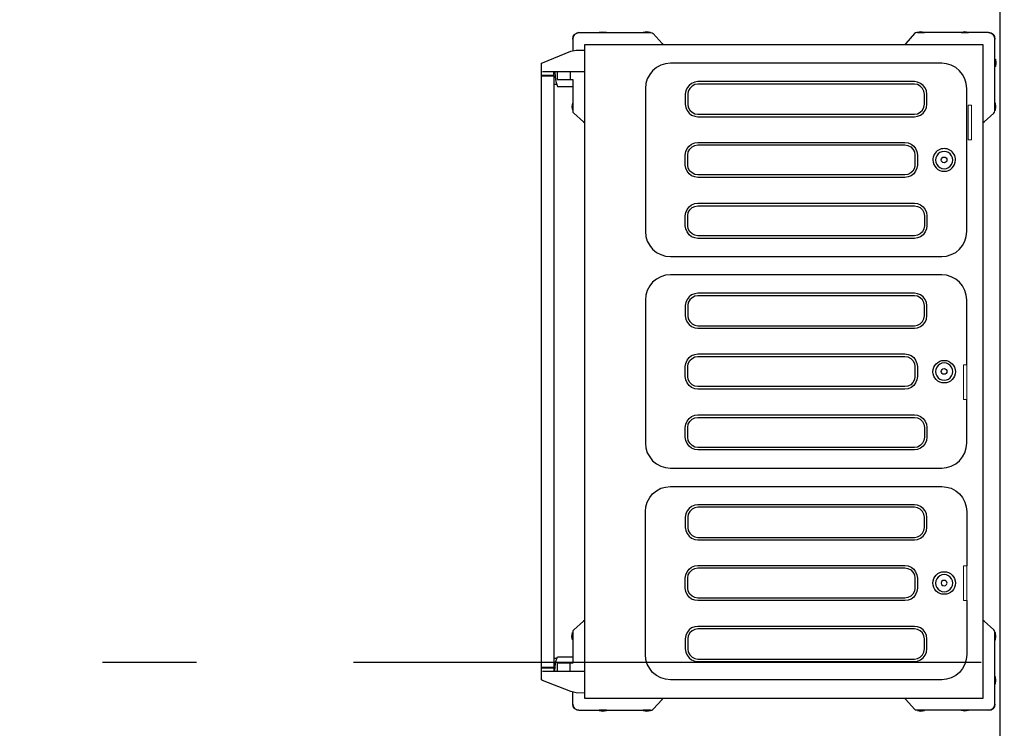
# Model space of a CAD drawing. Header units: millimetres. Extents: x -285236 to 84130, y -470 to 79511.
# Tile 122 of 192: x 8336 to 9904, y 38677 to 39807. Entities that reach past the tile are written whole.
import ezdxf

# ---------------------------------------------------------------- set-up
doc = ezdxf.new("R2010")
doc.units = ezdxf.units.MM
doc.linetypes.add('NLRS_stramien', pattern=[1650, 1000, -250, 150, -250])
doc.layers.add('XREF', color=254, linetype='Continuous')

msp = doc.modelspace()

# ---------------------------------------------------------------- linework, layer by layer
at = {"layer": 'XREF'}
for p, q in [((9216.7179, 39776.1772), (9216.7179, 39757.528)), ((9235.7656, 39724.1945), (9168.7019, 39724.1945)), ((9186.5591, 39718.2421), (9186.5591, 39724.1945)), ((9167.9083, 39717.8453), (9167.9083, 39718.2421)), ((9185.7655, 39717.8453), (9185.7655, 39718.2421)), ((9191.3211, 39703.9564), (9186.5591, 39703.9564)), ((9191.3211, 38788.4778), (9186.5591, 38788.4778)), ((9167.9083, 38774.192), (9167.9083, 38773.7952)), ((9235.7656, 38767.8428), (9168.7019, 38767.8428)), ((9185.7655, 38774.192), (9185.7655, 38773.7952)), ((9186.5591, 38773.7952), (9186.5591, 38767.8428)), ((9216.7179, 38715.8585), (9216.7179, 38734.5094))]:
    msp.add_line(p, q, dxfattribs=at)
at = {"layer": 'XREF', "lineweight": 18}
for p, q in [((9846.9553, 39615.7742), (9846.9553, 39670.7742)), ((9851.9553, 39670.7742), (9846.9553, 39670.7742)), ((9851.9553, 39670.7742), (9851.9553, 39615.7742)), ((9851.9553, 39615.7742), (9846.9553, 39615.7742)), ((9839.499, 39201.7406), (9839.499, 39256.7406)), ((9844.499, 39256.7406), (9839.499, 39256.7406)), ((9844.499, 39256.7406), (9844.499, 39201.7406)), ((9844.499, 39201.7406), (9839.499, 39201.7406)), ((9839.499, 38881.2162), (9839.499, 38936.2162)), ((9844.499, 38936.2162), (9839.499, 38936.2162)), ((9844.499, 38936.2162), (9844.499, 38881.2162)), ((9844.499, 38881.2162), (9839.499, 38881.2162))]:
    msp.add_line(p, q, dxfattribs=at)
at = {"layer": 'XREF', "linetype": 'NLRS_stramien'}
msp.add_line((-47232.6128, 38782.6047), (64223.889, 38782.6047), dxfattribs=at)
at = {"layer": 'XREF', "flags": 128}
for points in [[(9854.4903, 38622.6047), (9897.8696, 38622.6047), (9897.8696, 40402.6047), (9197.8696, 40402.6047), (9197.8696, 40622.6047), (10047.8696, 40622.6047), (10047.8696, 40047.7708)], [(9226.6386, 39786.4947), (9223.0672, 39785.7011), (9219.4957, 39783.3201), (9217.5116, 39780.1455), (9216.7179, 39776.1772), (9217.5116, 39780.1455), (9219.4957, 39783.3201), (9223.0672, 39785.7011), (9226.6386, 39786.4947), (9341.3215, 39786.4947), (9343.3056, 39786.0979), (9344.8929, 39784.9074), (9359.1786, 39769.0344), (9360.3691, 39767.447)], [(9879.4198, 39786.4947), (9883.388, 39785.7011), (9886.5626, 39783.3201), (9888.5468, 39780.1455), (9889.3404, 39776.1772), (9888.5468, 39780.1455), (9886.5626, 39783.3201), (9883.388, 39785.7011), (9879.4198, 39786.4947), (9765.1337, 39786.4947), (9762.7528, 39786.0979), (9761.1655, 39784.9074), (9747.2749, 39769.0344), (9745.6876, 39767.447)], [(9870.2927, 39642.8451), (9872.2769, 39644.0356), (9887.7531, 39658.3213), (9888.9436, 39659.9086), (9889.3404, 39661.8928), (9889.3404, 39776.1772)], [(9166.7178, 39718.2421), (9186.5591, 39718.2421), (9166.7178, 39718.2421), (9166.7178, 39735.7025), (9167.1146, 39737.6866), (9168.7019, 39738.4803), (9213.5433, 39756.7343), (9222.2735, 39758.3216), (9235.7656, 39758.7185)], [(9188.1464, 39724.1945), (9188.5433, 39716.258), (9189.7337, 39708.3215), (9192.5115, 39700.7818), (9216.7179, 39700.7818)], [(9192.1147, 39724.1945), (9192.1147, 39721.4168), (9192.1147, 39711.4961), (9216.7179, 39711.4961), (9216.7179, 39661.8928), (9217.1148, 39659.9086), (9218.3053, 39658.3213), (9233.7815, 39644.0356), (9235.7656, 39642.8451)], [(9212.7497, 39724.1945), (9212.7497, 39721.4168), (9212.7497, 39711.4961)], [(9844.499, 39256.7406), (9844.499, 39360.3047), (9843.7054, 39367.8444), (9841.7212, 39375.3841), (9837.753, 39382.5269), (9832.9911, 39388.4793), (9827.0387, 39393.6381), (9819.8958, 39397.2095), (9812.3561, 39399.5905), (9804.8164, 39400.3841), (9372.6707, 39400.3841), (9364.7342, 39399.5905), (9357.1945, 39397.2095), (9350.4485, 39393.6381), (9344.0992, 39388.4793), (9339.3373, 39382.5269), (9335.3691, 39375.3841), (9333.3849, 39367.8444), (9332.5913, 39360.3047), (9332.5913, 39246.0187)], [(9332.5913, 39246.0187), (9332.5913, 39132.1295), (9333.3849, 39124.193), (9335.3691, 39116.6533), (9339.3373, 39109.9072), (9344.0992, 39103.558), (9350.4485, 39098.7961), (9357.1945, 39095.2246), (9364.7342, 39092.8437), (9372.6707, 39092.05), (9804.8164, 39092.05), (9812.3561, 39092.8437), (9819.8958, 39095.2246), (9827.0387, 39098.7961), (9832.9911, 39103.558), (9837.753, 39109.9072), (9841.7212, 39116.6533), (9843.7054, 39124.193), (9844.499, 39132.1295), (9844.499, 39201.7406)], [(9844.499, 38881.2162), (9844.499, 38794.827), (9843.7054, 38786.8905), (9841.7212, 38779.3508), (9837.753, 38772.6047), (9832.9911, 38766.2555), (9827.0387, 38761.4936), (9819.8958, 38757.9221), (9812.3561, 38755.5412), (9804.8164, 38754.7475), (9372.6707, 38754.7475), (9364.7342, 38755.5412), (9357.1945, 38757.9221), (9350.4485, 38761.4936), (9344.0992, 38766.2555), (9339.3373, 38772.6047), (9335.3691, 38779.3508), (9333.3849, 38786.8905), (9332.5913, 38794.827), (9332.5913, 38908.7162), (9332.5913, 39023.0022), (9333.3849, 39030.5419), (9335.3691, 39038.0816), (9339.3373, 39045.2245), (9344.0992, 39051.1769), (9350.4485, 39055.9388), (9357.1945, 39059.9071), (9364.7342, 39061.8912), (9372.6707, 39062.6849), (9804.8164, 39062.6849), (9812.3561, 39061.8912), (9819.8958, 39059.9071), (9827.0387, 39055.9388), (9832.9911, 39051.1769), (9837.753, 39045.2245), (9841.7212, 39038.0816), (9843.7054, 39030.5419), (9844.499, 39023.0022), (9844.499, 38936.2162)], [(9235.7656, 38849.589), (9233.7815, 38848.0017), (9218.3053, 38834.1128), (9217.1148, 38832.5255), (9216.7179, 38830.5414), (9216.7179, 38780.9381), (9192.1147, 38780.9381), (9192.1147, 38771.0174), (9192.1147, 38767.8428)], [(9889.3404, 38715.8585), (9888.5468, 38711.8903), (9886.5626, 38708.7156), (9883.388, 38706.7315), (9879.4198, 38705.9379), (9883.388, 38706.7315), (9886.5626, 38708.7156), (9888.5468, 38711.8903), (9889.3404, 38715.8585), (9889.3404, 38830.5414), (9888.9436, 38832.5255), (9887.7531, 38834.1128), (9872.2769, 38848.0017), (9870.2927, 38849.589)], [(9188.1464, 38767.8428), (9188.5433, 38775.7793), (9189.7337, 38783.7158), (9192.5115, 38791.2555), (9216.7179, 38791.2555)], [(9235.7656, 38733.3189), (9222.2735, 38733.7157), (9213.5433, 38735.6998), (9168.7019, 38753.557), (9167.1146, 38754.7475), (9166.7178, 38756.3348), (9166.7178, 38773.7952), (9186.5591, 38773.7952), (9166.7178, 38773.7952)], [(9212.7497, 38767.8428), (9212.7497, 38771.0174), (9212.7497, 38780.9381)], [(9226.6386, 38705.9379), (9223.0672, 38706.7315), (9219.4957, 38708.7156), (9217.5116, 38711.8903), (9216.7179, 38715.8585), (9217.5116, 38711.8903), (9219.4957, 38708.7156), (9223.0672, 38706.7315), (9226.6386, 38705.9379), (9341.3215, 38705.9379), (9343.3056, 38706.3347), (9344.8929, 38707.5252), (9359.1786, 38723.0014), (9360.3691, 38724.9855)], [(9879.4198, 38705.9379), (9765.1337, 38705.9379), (9762.7528, 38706.3347), (9761.1655, 38707.5252), (9747.2749, 38723.0014), (9745.6876, 38724.9855)]]:
    msp.add_lwpolyline(points, dxfattribs=at)
for points in [[(9258.7816, 39786.4947), (9258.7816, 39786.8915), (9264.7339, 39787.6852), (9270.2895, 39786.8915), (9270.2895, 39786.4947)], [(9329.0198, 39786.4947), (9340.5278, 39786.4947), (9340.5278, 39786.8915), (9334.5754, 39787.6852), (9329.0198, 39786.8915)], [(9777.4354, 39786.4947), (9777.4354, 39786.8915), (9771.483, 39787.6852), (9765.9274, 39786.8915), (9765.9274, 39786.4947)], [(9847.2768, 39786.4947), (9847.2768, 39786.8915), (9841.3244, 39787.6852), (9835.7688, 39786.8915), (9835.7688, 39786.4947)], [(9235.7656, 38724.9855), (9235.7656, 39767.447), (9588.5444, 39767.447), (9870.2927, 39767.447), (9870.2927, 38724.9855), (9588.5444, 38724.9855)], [(9889.3404, 39732.5279), (9889.3404, 39744.0359), (9890.1341, 39744.0359), (9890.9277, 39738.4803), (9890.1341, 39732.5279)], [(9332.5913, 39583.3211), (9332.5913, 39469.4319), (9333.3849, 39461.4954), (9335.3691, 39453.9557), (9339.3373, 39447.2097), (9344.0992, 39441.2573), (9350.4485, 39436.0985), (9357.1945, 39432.5271), (9364.7342, 39430.1461), (9372.6707, 39429.3525), (9804.8164, 39429.3525), (9812.3561, 39430.1461), (9819.8958, 39432.5271), (9827.0387, 39436.0985), (9832.9911, 39441.2573), (9837.753, 39447.2097), (9841.7212, 39453.9557), (9843.7054, 39461.4954), (9844.499, 39469.4319), (9844.499, 39583.3211), (9844.499, 39697.6072), (9843.7054, 39705.1469), (9841.7212, 39712.6866), (9837.753, 39719.8294), (9832.9911, 39725.7818), (9827.0387, 39730.9406), (9819.8958, 39734.512), (9812.3561, 39736.893), (9804.8164, 39737.6866), (9372.6707, 39737.6866), (9364.7342, 39736.893), (9357.1945, 39734.512), (9350.4485, 39730.9406), (9344.0992, 39725.7818), (9339.3373, 39719.8294), (9335.3691, 39712.6866), (9333.3849, 39705.1469), (9332.5913, 39697.6072)], [(9186.5591, 39717.8453), (9186.5591, 39246.0187), (9186.5591, 38774.192), (9166.7178, 38774.192), (9166.7178, 39246.0187), (9166.7178, 39717.8453)], [(9761.1655, 39708.3215), (9416.3217, 39708.3215), (9411.1629, 39707.5278), (9406.0042, 39705.5437), (9402.0359, 39702.3691), (9398.8613, 39698.4008), (9396.8772, 39693.6389), (9396.0835, 39688.4802), (9396.0835, 39672.2103), (9396.8772, 39667.0515), (9398.8613, 39662.2896), (9402.0359, 39658.3213), (9406.0042, 39655.1467), (9411.1629, 39653.1626), (9416.3217, 39652.3689), (9761.1655, 39652.3689), (9766.3242, 39653.1626), (9771.0861, 39655.1467), (9775.0544, 39658.3213), (9778.229, 39662.2896), (9780.2131, 39667.0515), (9781.0068, 39672.2103), (9781.0068, 39688.4802), (9780.2131, 39693.6389), (9778.229, 39698.4008), (9775.0544, 39702.3691), (9771.0861, 39705.5437), (9766.3242, 39707.5278)], [(9761.1655, 39704.3532), (9416.3217, 39704.3532), (9411.1629, 39703.5596), (9406.7978, 39701.1786), (9403.2264, 39697.6072), (9400.8454, 39693.2421), (9400.0518, 39688.4802), (9400.0518, 39672.2103), (9400.8454, 39667.4484), (9403.2264, 39663.0833), (9406.7978, 39659.5118), (9411.1629, 39657.1309), (9416.3217, 39656.3372), (9761.1655, 39656.3372), (9765.9274, 39657.1309), (9770.2925, 39659.5118), (9773.8639, 39663.0833), (9776.2449, 39667.4484), (9777.0385, 39672.2103), (9777.0385, 39688.4802), (9776.2449, 39693.2421), (9773.8639, 39697.6072), (9770.2925, 39701.1786), (9765.9274, 39703.5596)], [(9216.7179, 39674.1944), (9216.3211, 39674.1944), (9215.1306, 39668.242), (9216.3211, 39662.6864), (9216.7179, 39662.6864)], [(9889.3404, 39674.1944), (9889.3404, 39662.6864), (9890.1341, 39662.6864), (9890.9277, 39668.242), (9890.1341, 39674.1944)], [(9765.9274, 39583.3211), (9765.9274, 39575.3846), (9765.1337, 39570.2259), (9763.1496, 39565.4639), (9759.975, 39561.4957), (9756.0067, 39558.3211), (9751.2432, 39556.3369), (9746.0845, 39555.5433), (9416.3217, 39555.5433), (9411.1629, 39556.3369), (9406.0042, 39558.3211), (9402.0359, 39561.4957), (9398.8613, 39565.4639), (9396.8772, 39570.2259), (9396.0835, 39575.3846), (9396.0835, 39583.3211), (9396.0835, 39591.2577), (9396.8772, 39596.8132), (9398.8613, 39601.5752), (9402.0359, 39605.5434), (9406.0042, 39608.718), (9411.1629, 39610.7022), (9416.3217, 39611.4958), (9746.0845, 39611.4958), (9751.2432, 39610.7022), (9756.0067, 39608.718), (9759.975, 39605.5434), (9763.1496, 39601.5752), (9765.1337, 39596.8132), (9765.9274, 39591.2577)], [(9761.9591, 39583.3211), (9761.9591, 39575.3846), (9761.1655, 39570.6227), (9758.7845, 39565.8608), (9755.2131, 39562.6862), (9750.8464, 39560.3052), (9746.0845, 39559.5115), (9416.3217, 39559.5115), (9411.1629, 39560.3052), (9406.7978, 39562.6862), (9403.2264, 39565.8608), (9400.8454, 39570.6227), (9400.0518, 39575.3846), (9400.0518, 39583.3211), (9400.0518, 39591.2577), (9400.8454, 39596.4164), (9403.2264, 39600.7815), (9406.7978, 39604.3529), (9411.1629, 39606.7339), (9416.3217, 39607.5276), (9746.0845, 39607.5276), (9750.8464, 39606.7339), (9755.2131, 39604.3529), (9758.7845, 39600.7815), (9761.1655, 39596.4164), (9761.9591, 39591.2577)], [(9761.1655, 39458.3208), (9416.3217, 39458.3208), (9411.1629, 39459.1145), (9406.0042, 39461.0986), (9402.0359, 39464.2732), (9398.8613, 39468.6383), (9396.8772, 39473.4002), (9396.0835, 39478.5589), (9396.0835, 39494.432), (9396.8772, 39499.5908), (9398.8613, 39504.3527), (9402.0359, 39508.7178), (9406.0042, 39511.8924), (9411.1629, 39513.8765), (9416.3217, 39514.6702), (9761.1655, 39514.6702), (9766.3242, 39513.8765), (9771.0861, 39511.8924), (9775.0544, 39508.7178), (9778.229, 39504.3527), (9780.2131, 39499.5908), (9781.0068, 39494.432), (9781.0068, 39478.5589), (9780.2131, 39473.4002), (9778.229, 39468.6383), (9775.0544, 39464.2732), (9771.0861, 39461.0986), (9766.3242, 39459.1145)], [(9761.1655, 39462.6859), (9416.3217, 39462.6859), (9411.1629, 39463.4795), (9406.7978, 39465.4637), (9403.2264, 39469.0351), (9400.8454, 39473.4002), (9400.0518, 39478.5589), (9400.0518, 39494.432), (9400.8454, 39499.5908), (9403.2264, 39503.9558), (9406.7978, 39507.5273), (9411.1629, 39509.5114), (9416.3217, 39510.3051), (9761.1655, 39510.3051), (9765.9274, 39509.5114), (9770.2925, 39507.5273), (9773.8639, 39503.9558), (9776.2449, 39499.5908), (9777.0385, 39494.432), (9777.0385, 39478.5589), (9776.2449, 39473.4002), (9773.8639, 39469.0351), (9770.2925, 39465.4637), (9765.9274, 39463.4795)], [(9761.1655, 39371.019), (9416.3217, 39371.019), (9411.1629, 39370.2253), (9406.0042, 39368.2412), (9402.0359, 39365.0666), (9398.8613, 39361.0983), (9396.8772, 39356.3364), (9396.0835, 39351.1777), (9396.0835, 39334.9078), (9396.8772, 39329.7491), (9398.8613, 39324.9872), (9402.0359, 39321.0189), (9406.0042, 39317.8443), (9411.1629, 39315.8601), (9416.3217, 39315.0665), (9761.1655, 39315.0665), (9766.3242, 39315.8601), (9771.0861, 39317.8443), (9775.0544, 39321.0189), (9778.229, 39324.9872), (9780.2131, 39329.7491), (9781.0068, 39334.9078), (9781.0068, 39351.1777), (9780.2131, 39356.3364), (9778.229, 39361.0983), (9775.0544, 39365.0666), (9771.0861, 39368.2412), (9766.3242, 39370.2253)], [(9761.1655, 39367.0507), (9416.3217, 39367.0507), (9411.1629, 39366.2571), (9406.7978, 39363.8761), (9403.2264, 39360.3047), (9400.8454, 39355.9396), (9400.0518, 39351.1777), (9400.0518, 39334.9078), (9400.8454, 39330.1459), (9403.2264, 39325.7808), (9406.7978, 39322.2094), (9411.1629, 39319.8284), (9416.3217, 39319.0348), (9761.1655, 39319.0348), (9765.9274, 39319.8284), (9770.2925, 39322.2094), (9773.8639, 39325.7808), (9776.2449, 39330.1459), (9777.0385, 39334.9078), (9777.0385, 39351.1777), (9776.2449, 39355.9396), (9773.8639, 39360.3047), (9770.2925, 39363.8761), (9765.9274, 39366.2571)], [(9765.9274, 39246.0187), (9765.9274, 39238.0822), (9765.1337, 39232.9234), (9763.1496, 39228.1615), (9759.975, 39223.7964), (9756.0067, 39220.6218), (9751.2432, 39218.6377), (9746.0845, 39218.2408), (9416.3217, 39218.2408), (9411.1629, 39218.6377), (9406.0042, 39220.6218), (9402.0359, 39223.7964), (9398.8613, 39228.1615), (9396.8772, 39232.9234), (9396.0835, 39238.0822), (9396.0835, 39246.0187), (9396.0835, 39253.9552), (9396.8772, 39259.114), (9398.8613, 39264.2727), (9402.0359, 39268.241), (9406.0042, 39271.4156), (9411.1629, 39273.3997), (9416.3217, 39274.1934), (9746.0845, 39274.1934), (9751.2432, 39273.3997), (9756.0067, 39271.4156), (9759.975, 39268.241), (9763.1496, 39264.2727), (9765.1337, 39259.114), (9765.9274, 39253.9552)], [(9761.9591, 39246.0187), (9761.9591, 39238.0822), (9761.1655, 39233.3202), (9758.7845, 39228.5583), (9755.2131, 39224.9869), (9750.8464, 39223.0027), (9746.0845, 39222.2091), (9416.3217, 39222.2091), (9411.1629, 39223.0027), (9406.7978, 39224.9869), (9403.2264, 39228.5583), (9400.8454, 39233.3202), (9400.0518, 39238.0822), (9400.0518, 39246.0187), (9400.0518, 39253.9552), (9400.8454, 39259.114), (9403.2264, 39263.479), (9406.7978, 39267.0505), (9411.1629, 39269.4314), (9416.3217, 39270.2251), (9746.0845, 39270.2251), (9750.8464, 39269.4314), (9755.2131, 39267.0505), (9758.7845, 39263.479), (9761.1655, 39259.114), (9761.9591, 39253.9552)], [(9761.1655, 39121.0183), (9416.3217, 39121.0183), (9411.1629, 39121.812), (9406.0042, 39123.7961), (9402.0359, 39126.9707), (9398.8613, 39131.3358), (9396.8772, 39136.0978), (9396.0835, 39141.2565), (9396.0835, 39157.1296), (9396.8772, 39162.2883), (9398.8613, 39167.0502), (9402.0359, 39171.4153), (9406.0042, 39174.5899), (9411.1629, 39176.5741), (9416.3217, 39176.9709), (9761.1655, 39176.9709), (9766.3242, 39176.5741), (9771.0861, 39174.5899), (9775.0544, 39171.4153), (9778.229, 39167.0502), (9780.2131, 39162.2883), (9781.0068, 39157.1296), (9781.0068, 39141.2565), (9780.2131, 39136.0978), (9778.229, 39131.3358), (9775.0544, 39126.9707), (9771.0861, 39123.7961), (9766.3242, 39121.812)], [(9761.1655, 39124.9866), (9416.3217, 39124.9866), (9411.1629, 39125.7803), (9406.7978, 39128.1612), (9403.2264, 39131.7327), (9400.8454, 39136.0978), (9400.0518, 39141.2565), (9400.0518, 39157.1296), (9400.8454, 39162.2883), (9403.2264, 39166.6534), (9406.7978, 39170.2248), (9411.1629, 39172.209), (9416.3217, 39173.0026), (9761.1655, 39173.0026), (9765.9274, 39172.209), (9770.2925, 39170.2248), (9773.8639, 39166.6534), (9776.2449, 39162.2883), (9777.0385, 39157.1296), (9777.0385, 39141.2565), (9776.2449, 39136.0978), (9773.8639, 39131.7327), (9770.2925, 39128.1612), (9765.9274, 39125.7803)], [(9416.3217, 38977.764), (9761.1655, 38977.764), (9766.3242, 38978.5576), (9771.0861, 38980.5418), (9775.0544, 38983.7164), (9778.229, 38987.6846), (9780.2131, 38992.4466), (9781.0068, 38997.6053), (9781.0068, 39013.8752), (9780.2131, 39019.0339), (9778.229, 39023.7959), (9775.0544, 39027.7641), (9771.0861, 39030.9387), (9766.3242, 39032.9229), (9761.1655, 39033.7165), (9416.3217, 39033.7165), (9411.1629, 39032.9229), (9406.0042, 39030.9387), (9402.0359, 39027.7641), (9398.8613, 39023.7959), (9396.8772, 39019.0339), (9396.0835, 39013.8752), (9396.0835, 38997.6053), (9396.8772, 38992.4466), (9398.8613, 38987.6846), (9402.0359, 38983.7164), (9406.0042, 38980.5418), (9411.1629, 38978.5576)], [(9416.3217, 38981.7323), (9761.1655, 38981.7323), (9765.9274, 38982.5259), (9770.2925, 38984.9069), (9773.8639, 38988.4783), (9776.2449, 38992.8434), (9777.0385, 38997.6053), (9777.0385, 39013.8752), (9776.2449, 39018.6371), (9773.8639, 39023.0022), (9770.2925, 39026.5736), (9765.9274, 39028.9546), (9761.1655, 39029.7483), (9416.3217, 39029.7483), (9411.1629, 39028.9546), (9406.7978, 39026.5736), (9403.2264, 39023.0022), (9400.8454, 39018.6371), (9400.0518, 39013.8752), (9400.0518, 38997.6053), (9400.8454, 38992.8434), (9403.2264, 38988.4783), (9406.7978, 38984.9069), (9411.1629, 38982.5259)], [(9765.9274, 38908.7162), (9765.9274, 38900.7797), (9765.1337, 38895.6209), (9763.1496, 38890.859), (9759.975, 38886.4939), (9756.0067, 38883.3193), (9751.2432, 38881.3352), (9746.0845, 38880.9383), (9416.3217, 38880.9383), (9411.1629, 38881.3352), (9406.0042, 38883.3193), (9402.0359, 38886.4939), (9398.8613, 38890.859), (9396.8772, 38895.6209), (9396.0835, 38900.7797), (9396.0835, 38908.7162), (9396.0835, 38916.6527), (9396.8772, 38921.8115), (9398.8613, 38926.5734), (9402.0359, 38930.9385), (9406.0042, 38934.1131), (9411.1629, 38936.0972), (9416.3217, 38936.8909), (9746.0845, 38936.8909), (9751.2432, 38936.0972), (9756.0067, 38934.1131), (9759.975, 38930.9385), (9763.1496, 38926.5734), (9765.1337, 38921.8115), (9765.9274, 38916.6527)], [(9761.9591, 38908.7162), (9761.9591, 38900.7797), (9761.1655, 38896.0177), (9758.7845, 38891.2558), (9755.2131, 38887.6844), (9750.8464, 38885.7002), (9746.0845, 38884.9066), (9416.3217, 38884.9066), (9411.1629, 38885.7002), (9406.7978, 38887.6844), (9403.2264, 38891.2558), (9400.8454, 38896.0177), (9400.0518, 38900.7797), (9400.0518, 38908.7162), (9400.0518, 38916.6527), (9400.8454, 38921.8115), (9403.2264, 38926.1765), (9406.7978, 38929.748), (9411.1629, 38932.1289), (9416.3217, 38932.9226), (9746.0845, 38932.9226), (9750.8464, 38932.1289), (9755.2131, 38929.748), (9758.7845, 38926.1765), (9761.1655, 38921.8115), (9761.9591, 38916.6527)], [(9808.3878, 38904.3511), (9810.7688, 38904.7479), (9812.3561, 38906.3352), (9813.1497, 38908.7162), (9812.3561, 38911.0971), (9810.7688, 38912.6844), (9808.3878, 38913.0813), (9806.4037, 38912.6844), (9804.4196, 38911.0971), (9804.0227, 38908.7162), (9804.4196, 38906.3352), (9806.4037, 38904.7479)], [(9216.7179, 38818.2397), (9216.3211, 38818.2397), (9215.1306, 38823.7953), (9216.3211, 38829.7477), (9216.7179, 38829.7477)], [(9396.0835, 38819.8271), (9396.0835, 38803.954), (9396.8772, 38798.7952), (9398.8613, 38793.6365), (9402.0359, 38789.6682), (9406.0042, 38786.4936), (9411.1629, 38784.5095), (9416.3217, 38783.7158), (9761.1655, 38783.7158), (9766.3242, 38784.5095), (9771.0861, 38786.4936), (9775.0544, 38789.6682), (9778.229, 38793.6365), (9780.2131, 38798.7952), (9781.0068, 38803.954), (9781.0068, 38819.8271), (9780.2131, 38824.9858), (9778.229, 38829.7477), (9775.0544, 38834.1128), (9771.0861, 38837.2874), (9766.3242, 38839.2715), (9761.1655, 38839.6684), (9416.3217, 38839.6684), (9411.1629, 38839.2715), (9406.0042, 38837.2874), (9402.0359, 38834.1128), (9398.8613, 38829.7477), (9396.8772, 38824.9858)], [(9761.1655, 38835.7001), (9416.3217, 38835.7001), (9411.1629, 38834.9065), (9406.7978, 38832.9223), (9403.2264, 38829.3509), (9400.8454, 38824.589), (9400.0518, 38819.8271), (9400.0518, 38803.954), (9400.8454, 38798.7952), (9403.2264, 38794.4302), (9406.7978, 38790.8587), (9411.1629, 38788.4778), (9416.3217, 38787.6841), (9761.1655, 38787.6841), (9765.9274, 38788.4778), (9770.2925, 38790.8587), (9773.8639, 38794.4302), (9776.2449, 38798.7952), (9777.0385, 38803.954), (9777.0385, 38819.8271), (9776.2449, 38824.589), (9773.8639, 38829.3509), (9770.2925, 38832.9223), (9765.9274, 38834.9065)], [(9889.3404, 38818.2397), (9890.1341, 38818.2397), (9890.9277, 38823.7953), (9890.1341, 38829.7477), (9889.3404, 38829.7477)], [(9889.3404, 38759.5094), (9889.3404, 38748.0015), (9890.1341, 38748.0015), (9890.9277, 38753.9539), (9890.1341, 38759.5094)], [(9258.7816, 38705.9379), (9258.7816, 38705.541), (9264.7339, 38704.3505), (9270.2895, 38705.541), (9270.2895, 38705.9379)], [(9340.5278, 38705.9379), (9329.0198, 38705.9379), (9329.0198, 38705.541), (9334.5754, 38704.3505), (9340.5278, 38705.541)], [(9777.4354, 38705.9379), (9765.9274, 38705.9379), (9765.9274, 38705.541), (9771.483, 38704.3505), (9777.4354, 38705.541)], [(9835.7688, 38705.9379), (9847.2768, 38705.9379), (9847.2768, 38705.541), (9841.3244, 38704.3505), (9835.7688, 38705.541)]]:
    msp.add_lwpolyline(points, close=True, dxfattribs=at)
at = {"layer": 'XREF'}
for centre, radius in [((9808.3878, 39583.4962), 4.5402), ((9808.4845, 39245.8599), 17.9545), ((9808.3878, 39246.1938), 4.5402), ((9808.599, 38908.9274), 18.044)]:
    msp.add_circle(centre, radius, dxfattribs=at)
for centre, radius, start, end in [((9808.5862, 39583.5196), 18.0567, 359.3704014, 180.6295986), ((9808.5862, 39583.5196), 18.0567, 180.6295986, 359.3704014), ((9808.5862, 39583.3753), 13.6906, 359.7735356, 180.2264644), ((9808.5862, 39583.267), 13.6906, 179.7735356, 0.2264644), ((9808.5862, 39246.0728), 13.6906, 359.7735356, 180.2264644), ((9808.5862, 39245.9646), 13.6906, 179.7735356, 0.2264644), ((9808.5862, 38908.7703), 13.6906, 359.7735356, 180.2264644), ((9808.5862, 38908.6621), 13.6906, 179.7735356, 0.2264644)]:
    msp.add_arc(centre, radius, start, end, dxfattribs=at)

doc.saveas('drawing.dxf')
